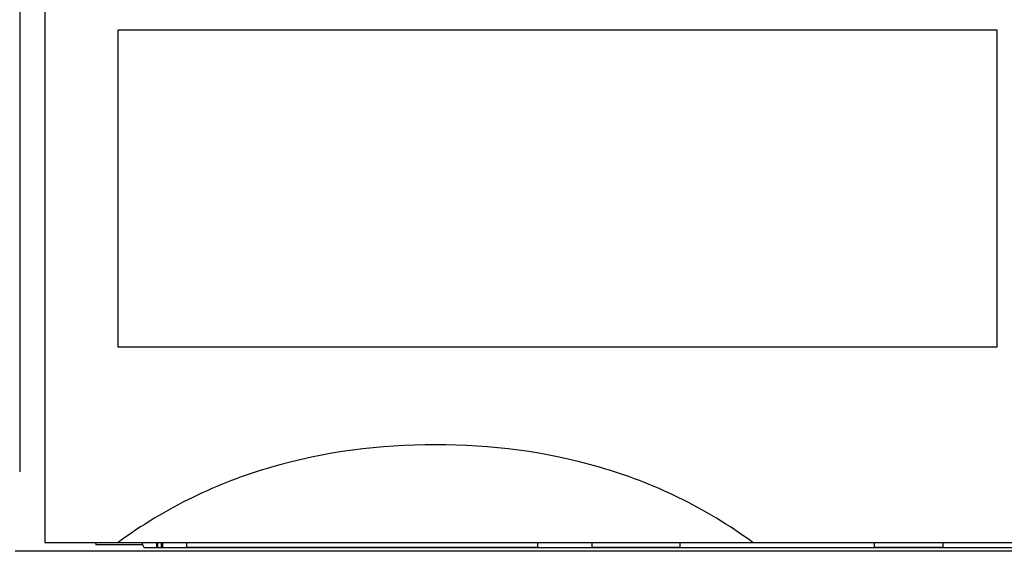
# Model space of a CAD drawing. Header units: millimetres. Extents: x 92 to 1223, y 92 to 847.
# Tile 8 of 41: x 234 to 255, y 739 to 750. Entities that reach past the tile are written whole.
import ezdxf

# ---------------------------------------------------------------- set-up
doc = ezdxf.new("R2010")
doc.units = ezdxf.units.MM
doc.header["$LTSCALE"] = 69.3
doc.layers.add('ALL_CURVE', color=7, linetype='CONTINUOUS')
doc.layers.add('ALL_FEATURES', color=7, linetype='CONTINUOUS')

msp = doc.modelspace()

# ---------------------------------------------------------------- linework, layer by layer
at = {"layer": 'ALL_CURVE', "color": 4, "linetype": 'CONTINUOUS'}
for p, q in [((236.5, 743.5), (236.5, 750)), ((236.5, 750), (254.5, 750)), ((254.5, 750), (254.5, 743.5)), ((254.5, 743.5), (236.5, 743.5))]:
    msp.add_line(p, q, dxfattribs=at)
at = {"layer": 'ALL_FEATURES', "color": 7, "linetype": 'CONTINUOUS'}
for p, q in [((235, 759), (235, 739.5)), ((234.486, 754.9721), (234.486, 740.9485)), ((235, 739.5), (275, 739.5)), ((236.0419, 739.5), (236.0419, 739.4788)), ((236.0419, 739.4581), (237, 739.4581)), ((237, 739.4581), (237, 739.5)), ((237, 739.4581), (237.0349, 739.3883)), ((237.9, 739.5), (237.9, 739.4)), ((245.1, 739.4), (245.1, 739.5)), ((246.2, 739.5), (246.2, 739.4)), ((253.4, 739.4), (253.4, 739.5)), ((270, 739.3184), (234.3953, 739.3184)), ((263.9773, 739.3883), (237.0349, 739.3883)), ((237.9, 739.4), (245.1, 739.4)), ((246.2, 739.4), (248.0087, 739.4)), ((251.9913, 739.4), (253.4, 739.4))]:
    msp.add_line(p, q, dxfattribs=at)
at = {"layer": 'ALL_FEATURES', "color": 6, "linetype": 'CONTINUOUS', "const_width": 0.0504}
for points in [[(237.3, 739.5), (237.3, 739.3883)], [(237.4, 739.5), (237.4, 739.3883)]]:
    msp.add_lwpolyline(points, dxfattribs=at)
at = {"layer": 'ALL_FEATURES', "color": 7, "linetype": 'CONTINUOUS'}
for centre, major_axis, start_param, end_param in [((236.0524, 740.9485), (0, 1.5), -3.3883665, -3.1764992), ((248.0419, 739.8643), (0, 1.0643), -4.3630446, -4.2461187), ((251.9581, 739.8643), (0, 1.0643), -2.0370667, -1.9201407)]:
    msp.add_ellipse(centre, major_axis=major_axis, ratio=0.0349208, start_param=start_param, end_param=end_param, dxfattribs=at)
msp.add_open_spline([(249.5, 739.5), (249.0202, 739.8518), (248.0116, 740.4606), (245.8526, 741.2863), (243, 741.6416), (240.1474, 741.2863), (237.9884, 740.4606), (236.9798, 739.8518), (236.5, 739.5)], degree=3, knots=[0, 0, 0, 0, 0.1292954, 0.25434, 0.5, 0.74566, 0.8707046, 1, 1, 1, 1], dxfattribs=at)

doc.saveas('drawing.dxf')
